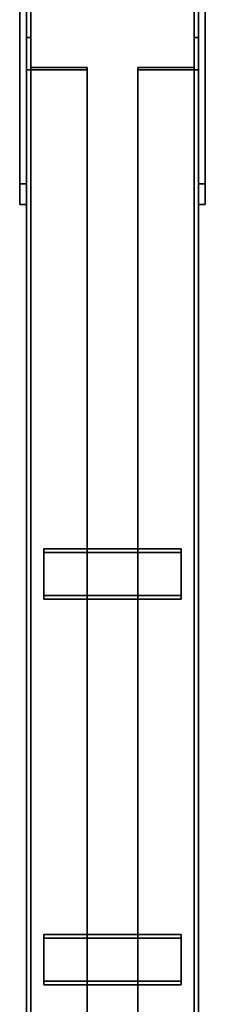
# Model space of a CAD drawing. Extents: x 13429 to 13460.1, y 572.8 to 605.1.
# Tile 110 of 256: x 13440.536 to 13440.671, y 585.575 to 586.29. Entities that reach past the tile are written whole.
import ezdxf

# ---------------------------------------------------------------- set-up
doc = ezdxf.new("R2010")
doc.units = 0
doc.header["$LTSCALE"] = 150
doc.header["$MEASUREMENT"] = 0
doc.layers.add('3DFACE_PLATE', color=7, linetype='CONTINUOUS')
doc.layers.add('3DFACE_SHAPE', color=7, linetype='CONTINUOUS')

msp = doc.modelspace()

# ---------------------------------------------------------------- linework, layer by layer
at = {"layer": '3DFACE_PLATE', "color": 6}
for points, invisible_edges in [([(13440.53583, 586.17063, 0.76244), (13440.53583, 586.39948, 0.73955), (13440.53583, 586.38456, 0.5903)], 12), ([(13440.53583, 586.17063, 0.76244), (13440.54083, 586.17063, 0.76244), (13440.53583, 586.39948, 0.73955)], 2), ([(13440.54083, 586.17063, 0.76244), (13440.54083, 586.39948, 0.73955), (13440.53583, 586.39948, 0.73955)], 12), ([(13440.54083, 586.38456, 0.5903), (13440.54083, 586.39948, 0.73955), (13440.54083, 586.1557, 0.61318)], 2), ([(13440.54083, 586.39948, 0.73955), (13440.54083, 586.17063, 0.76244), (13440.54083, 586.1557, 0.61318)], 12), ([(13440.66583, 586.17063, 0.76244), (13440.66583, 586.39948, 0.73955), (13440.66583, 586.38456, 0.5903)], 12), ([(13440.66583, 586.17063, 0.76244), (13440.67083, 586.17063, 0.76244), (13440.66583, 586.39948, 0.73955)], 2), ([(13440.67083, 586.17063, 0.76244), (13440.67083, 586.39948, 0.73955), (13440.66583, 586.39948, 0.73955)], 12), ([(13440.67083, 586.38456, 0.5903), (13440.67083, 586.39948, 0.73955), (13440.67083, 586.1557, 0.61318)], 2), ([(13440.67083, 586.39948, 0.73955), (13440.67083, 586.17063, 0.76244), (13440.67083, 586.1557, 0.61318)], 12), ([(13440.53583, 586.1557, 0.61318), (13440.53583, 586.17063, 0.76244), (13440.53583, 586.38456, 0.5903)], 2), ([(13440.53583, 586.38456, 0.5903), (13440.54083, 586.38456, 0.5903), (13440.53583, 586.1557, 0.61318)], 2), ([(13440.54083, 586.38456, 0.5903), (13440.54083, 586.1557, 0.61318), (13440.53583, 586.1557, 0.61318)], 12), ([(13440.66583, 586.1557, 0.61318), (13440.66583, 586.17063, 0.76244), (13440.66583, 586.38456, 0.5903)], 2), ([(13440.66583, 586.38456, 0.5903), (13440.67083, 586.38456, 0.5903), (13440.66583, 586.1557, 0.61318)], 2), ([(13440.67083, 586.38456, 0.5903), (13440.67083, 586.1557, 0.61318), (13440.66583, 586.1557, 0.61318)], 12), ([(13440.53583, 586.1557, 0.61318), (13440.54083, 586.1557, 0.61318), (13440.53583, 586.17063, 0.76244)], 2), ([(13440.54083, 586.1557, 0.61318), (13440.54083, 586.17063, 0.76244), (13440.53583, 586.17063, 0.76244)], 12), ([(13440.66583, 586.1557, 0.61318), (13440.67083, 586.1557, 0.61318), (13440.66583, 586.17063, 0.76244)], 2), ([(13440.67083, 586.1557, 0.61318), (13440.67083, 586.17063, 0.76244), (13440.66583, 586.17063, 0.76244)], 12), ([(13440.55333, 585.87175, 0.47309), (13440.55333, 585.90559, 0.49441), (13440.65333, 585.87175, 0.47309)], 2), ([(13440.55333, 585.90559, 0.49441), (13440.65333, 585.90559, 0.49441), (13440.65333, 585.87175, 0.47309)], 12), ([(13440.55333, 585.90293, 0.49864), (13440.55333, 585.90559, 0.49441), (13440.55333, 585.86908, 0.47732)], 2), ([(13440.55333, 585.90559, 0.49441), (13440.55333, 585.87175, 0.47309), (13440.55333, 585.86908, 0.47732)], 12), ([(13440.65333, 585.90293, 0.49864), (13440.65333, 585.90559, 0.49441), (13440.55333, 585.90293, 0.49864)], 2), ([(13440.65333, 585.90559, 0.49441), (13440.55333, 585.90559, 0.49441), (13440.55333, 585.90293, 0.49864)], 12), ([(13440.65333, 585.87175, 0.47309), (13440.65333, 585.90559, 0.49441), (13440.65333, 585.90293, 0.49864)], 12), ([(13440.65333, 585.86908, 0.47732), (13440.65333, 585.90293, 0.49864), (13440.55333, 585.86908, 0.47732)], 2), ([(13440.65333, 585.90293, 0.49864), (13440.55333, 585.90293, 0.49864), (13440.55333, 585.86908, 0.47732)], 12), ([(13440.65333, 585.86908, 0.47732), (13440.65333, 585.87175, 0.47309), (13440.65333, 585.90293, 0.49864)], 2), ([(13440.55333, 585.86908, 0.47732), (13440.55333, 585.87175, 0.47309), (13440.65333, 585.86908, 0.47732)], 2), ([(13440.55333, 585.87175, 0.47309), (13440.65333, 585.87175, 0.47309), (13440.65333, 585.86908, 0.47732)], 12), ([(13440.55333, 585.59168, 0.29667), (13440.55333, 585.62552, 0.31799), (13440.65333, 585.59168, 0.29667)], 2), ([(13440.55333, 585.62552, 0.31799), (13440.65333, 585.62552, 0.31799), (13440.65333, 585.59168, 0.29667)], 12), ([(13440.55333, 585.62286, 0.32222), (13440.55333, 585.62552, 0.31799), (13440.55333, 585.58901, 0.3009)], 2), ([(13440.55333, 585.62552, 0.31799), (13440.55333, 585.59168, 0.29667), (13440.55333, 585.58901, 0.3009)], 12), ([(13440.65333, 585.62286, 0.32222), (13440.65333, 585.62552, 0.31799), (13440.55333, 585.62286, 0.32222)], 2), ([(13440.65333, 585.62552, 0.31799), (13440.55333, 585.62552, 0.31799), (13440.55333, 585.62286, 0.32222)], 12), ([(13440.65333, 585.59168, 0.29667), (13440.65333, 585.62552, 0.31799), (13440.65333, 585.62286, 0.32222)], 12), ([(13440.65333, 585.58901, 0.3009), (13440.65333, 585.62286, 0.32222), (13440.55333, 585.58901, 0.3009)], 2), ([(13440.65333, 585.62286, 0.32222), (13440.55333, 585.62286, 0.32222), (13440.55333, 585.58901, 0.3009)], 12), ([(13440.65333, 585.58901, 0.3009), (13440.65333, 585.59168, 0.29667), (13440.65333, 585.62286, 0.32222)], 2), ([(13440.55333, 585.58901, 0.3009), (13440.55333, 585.59168, 0.29667), (13440.65333, 585.58901, 0.3009)], 2), ([(13440.55333, 585.59168, 0.29667), (13440.65333, 585.59168, 0.29667), (13440.65333, 585.58901, 0.3009)], 12)]:
    msp.add_3dface(points, dxfattribs=dict(at, invisible_edges=invisible_edges))
at = {"layer": '3DFACE_SHAPE', "color": 13}
for points, invisible_edges in [([(13440.54083, 585.15099, 0.8845), (13440.54083, 589.99701, 0.3999), (13440.54083, 585.14601, 0.83475)], 2), ([(13440.54083, 589.99701, 0.3999), (13440.54083, 589.99203, 0.35015), (13440.54083, 585.14601, 0.83475)], 12), ([(13440.66583, 585.15099, 0.8845), (13440.66583, 589.99701, 0.3999), (13440.54083, 585.15099, 0.8845)], 2), ([(13440.66583, 589.99701, 0.3999), (13440.54083, 589.99701, 0.3999), (13440.54083, 585.15099, 0.8845)], 12), ([(13440.54083, 585.14601, 0.02995), (13440.54083, 589.99601, 0.02995), (13440.54083, 585.14601, -0.02005)], 2), ([(13440.54083, 589.99601, 0.02995), (13440.54083, 589.99601, -0.02005), (13440.54083, 585.14601, -0.02005)], 12), ([(13440.54387, 585.14601, 0.02995), (13440.54387, 589.99601, 0.02995), (13440.54083, 585.14601, 0.02995)], 2), ([(13440.54387, 589.99601, 0.02995), (13440.54083, 589.99601, 0.02995), (13440.54083, 585.14601, 0.02995)], 12), ([(13440.54083, 585.14601, -0.02005), (13440.54083, 589.99601, -0.02005), (13440.66583, 585.14601, -0.02005)], 2), ([(13440.54083, 589.99601, -0.02005), (13440.66583, 589.99601, -0.02005), (13440.66583, 585.14601, -0.02005)], 12), ([(13440.54387, 585.15069, 0.88148), (13440.54387, 589.99671, 0.39688), (13440.66279, 585.15069, 0.88148)], 2), ([(13440.54387, 589.99671, 0.39688), (13440.66279, 589.99671, 0.39688), (13440.66279, 585.15069, 0.88148)], 12), ([(13440.54387, 589.99203, 0.35015), (13440.54387, 589.99671, 0.39688), (13440.54387, 585.15069, 0.88148)], 12), ([(13440.54387, 585.14601, -0.01701), (13440.54387, 589.99601, -0.01701), (13440.54387, 585.14601, 0.02995)], 2), ([(13440.54387, 589.99601, -0.01701), (13440.54387, 589.99601, 0.02995), (13440.54387, 585.14601, 0.02995)], 12), ([(13440.66279, 585.14601, -0.01701), (13440.66279, 589.99601, -0.01701), (13440.54387, 585.14601, -0.01701)], 2), ([(13440.66279, 589.99601, -0.01701), (13440.54387, 589.99601, -0.01701), (13440.54387, 585.14601, -0.01701)], 12), ([(13440.66279, 585.15069, 0.88148), (13440.66279, 589.99671, 0.39688), (13440.66279, 585.14601, 0.83475)], 2), ([(13440.66279, 589.99671, 0.39688), (13440.66279, 589.99203, 0.35015), (13440.66279, 585.14601, 0.83475)], 12), ([(13440.66279, 585.14601, 0.02995), (13440.66279, 589.99601, 0.02995), (13440.66279, 585.14601, -0.01701)], 2), ([(13440.66279, 589.99601, 0.02995), (13440.66279, 589.99601, -0.01701), (13440.66279, 585.14601, -0.01701)], 12), ([(13440.66583, 585.14601, 0.02995), (13440.66583, 589.99601, 0.02995), (13440.66279, 585.14601, 0.02995)], 2), ([(13440.66583, 589.99601, 0.02995), (13440.66279, 589.99601, 0.02995), (13440.66279, 585.14601, 0.02995)], 12), ([(13440.66583, 589.99203, 0.35015), (13440.66583, 589.99701, 0.3999), (13440.66583, 585.15099, 0.8845)], 12), ([(13440.66583, 585.14601, -0.02005), (13440.66583, 589.99601, -0.02005), (13440.66583, 585.14601, 0.02995)], 2), ([(13440.66583, 589.99601, -0.02005), (13440.66583, 589.99601, 0.02995), (13440.66583, 585.14601, 0.02995)], 12), ([(13440.54083, 585.14601, 0.83475), (13440.54083, 589.99203, 0.35015), (13440.54387, 585.14601, 0.83475)], 2), ([(13440.54083, 589.99203, 0.35015), (13440.54387, 589.99203, 0.35015), (13440.54387, 585.14601, 0.83475)], 12), ([(13440.54387, 585.14601, 0.83475), (13440.54387, 589.99203, 0.35015), (13440.54387, 585.15069, 0.88148)], 2), ([(13440.66279, 585.14601, 0.83475), (13440.66279, 589.99203, 0.35015), (13440.66583, 585.14601, 0.83475)], 2), ([(13440.66279, 589.99203, 0.35015), (13440.66583, 589.99203, 0.35015), (13440.66583, 585.14601, 0.83475)], 12), ([(13440.66583, 585.14601, 0.83475), (13440.66583, 589.99203, 0.35015), (13440.66583, 585.15099, 0.8845)], 2), ([(13440.54403, 586.25506, 0.71075), (13440.54083, 586.2768, 0.67623), (13440.54083, 586.25335, 0.71346)], 13), ([(13440.54403, 586.25506, 0.71075), (13440.54403, 586.2768, 0.67623), (13440.54083, 586.2768, 0.67623)], 12), ([(13440.54083, 586.2768, 0.67623), (13440.54083, 585.26737, 0.04039), (13440.54083, 586.25335, 0.71346)], 2), ([(13440.54403, 586.2768, 0.67623), (13440.54403, 585.26737, 0.04039), (13440.54083, 586.2768, 0.67623)], 2), ([(13440.54403, 585.26737, 0.04039), (13440.54083, 585.26737, 0.04039), (13440.54083, 586.2768, 0.67623)], 12), ([(13440.54403, 586.25506, 0.71075), (13440.54403, 585.24562, 0.07491), (13440.54403, 586.2768, 0.67623)], 2), ([(13440.54403, 585.24562, 0.07491), (13440.54403, 585.26737, 0.04039), (13440.54403, 586.2768, 0.67623)], 12), ([(13440.66263, 586.2768, 0.67623), (13440.66263, 586.25506, 0.71075), (13440.66583, 586.2768, 0.67623)], 2), ([(13440.66583, 586.2768, 0.67623), (13440.66263, 586.25506, 0.71075), (13440.66583, 586.25335, 0.71346)], 3), ([(13440.66263, 585.26737, 0.04039), (13440.66263, 586.2768, 0.67623), (13440.66583, 585.26737, 0.04039)], 2), ([(13440.66263, 586.2768, 0.67623), (13440.66583, 586.2768, 0.67623), (13440.66583, 585.26737, 0.04039)], 12), ([(13440.66263, 586.25506, 0.71075), (13440.66263, 586.2768, 0.67623), (13440.66263, 585.26737, 0.04039)], 12), ([(13440.66583, 585.26737, 0.04039), (13440.66583, 586.2768, 0.67623), (13440.66583, 585.24392, 0.07762)], 2), ([(13440.66583, 586.2768, 0.67623), (13440.66583, 586.25335, 0.71346), (13440.66583, 585.24392, 0.07762)], 12), ([(13440.58483, 586.25335, 0.71346), (13440.54403, 586.25506, 0.71075), (13440.54083, 586.25335, 0.71346)], 3), ([(13440.58483, 586.25506, 0.71075), (13440.54403, 586.25506, 0.71075), (13440.58483, 586.25335, 0.71346)], 2), ([(13440.58483, 586.25506, 0.71075), (13440.58483, 585.24562, 0.07491), (13440.54403, 586.25506, 0.71075)], 2), ([(13440.58483, 585.24562, 0.07491), (13440.54403, 585.24562, 0.07491), (13440.54403, 586.25506, 0.71075)], 12), ([(13440.58483, 586.25335, 0.71346), (13440.58483, 585.24392, 0.07762), (13440.58483, 586.25506, 0.71075)], 2), ([(13440.58483, 585.24392, 0.07762), (13440.58483, 585.24562, 0.07491), (13440.58483, 586.25506, 0.71075)], 12), ([(13440.66263, 586.25506, 0.71075), (13440.62183, 586.25335, 0.71346), (13440.66583, 586.25335, 0.71346)], 13), ([(13440.66263, 586.25506, 0.71075), (13440.62183, 586.25506, 0.71075), (13440.62183, 586.25335, 0.71346)], 12), ([(13440.62183, 585.24562, 0.07491), (13440.62183, 586.25506, 0.71075), (13440.66263, 585.24562, 0.07491)], 2), ([(13440.62183, 586.25506, 0.71075), (13440.66263, 586.25506, 0.71075), (13440.66263, 585.24562, 0.07491)], 12), ([(13440.62183, 586.25335, 0.71346), (13440.62183, 586.25506, 0.71075), (13440.62183, 585.24562, 0.07491)], 12), ([(13440.66263, 585.24562, 0.07491), (13440.66263, 586.25506, 0.71075), (13440.66263, 585.26737, 0.04039)], 2), ([(13440.54083, 585.26737, 0.04039), (13440.54083, 585.24392, 0.07762), (13440.54083, 586.25335, 0.71346)], 12), ([(13440.54083, 586.25335, 0.71346), (13440.54083, 585.24392, 0.07762), (13440.58483, 586.25335, 0.71346)], 2), ([(13440.54083, 585.24392, 0.07762), (13440.58483, 585.24392, 0.07762), (13440.58483, 586.25335, 0.71346)], 12), ([(13440.62183, 585.24392, 0.07762), (13440.62183, 586.25335, 0.71346), (13440.62183, 585.24562, 0.07491)], 2), ([(13440.66583, 585.24392, 0.07762), (13440.66583, 586.25335, 0.71346), (13440.62183, 585.24392, 0.07762)], 2), ([(13440.66583, 586.25335, 0.71346), (13440.62183, 586.25335, 0.71346), (13440.62183, 585.24392, 0.07762)], 12)]:
    msp.add_3dface(points, dxfattribs=dict(at, invisible_edges=invisible_edges))

doc.saveas('drawing.dxf')
